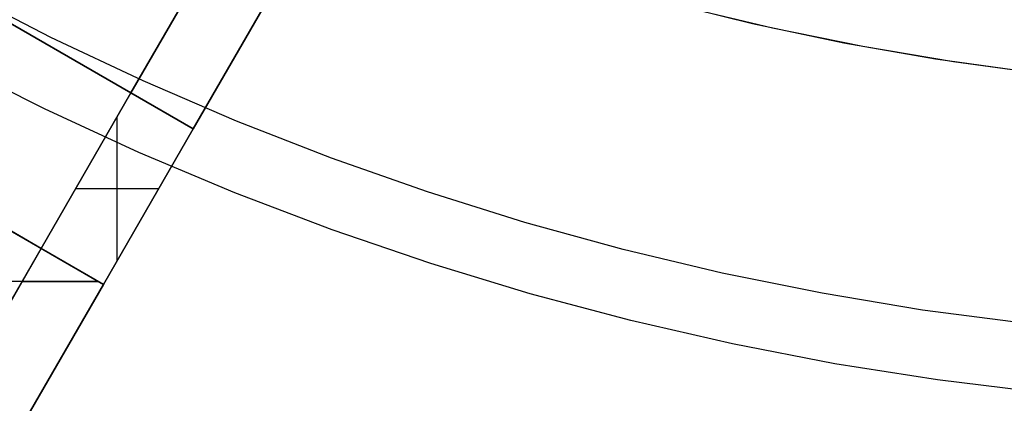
# Model space of a CAD drawing. Header units: millimetres. Extents: x 7986 to 9191, y -11326 to -10283.
# Tile 27 of 256: x 8551 to 8579, y -10749 to -10739. Entities that reach past the tile are written whole.
import ezdxf

# ---------------------------------------------------------------- set-up
doc = ezdxf.new("R2010")
doc.units = ezdxf.units.MM
doc.layers.add('BLANCO METALICO', color=7, linetype='Continuous', true_color=0xededed)
doc.layers.add('color', color=7, linetype='Continuous')

msp = doc.modelspace()

# ---------------------------------------------------------------- linework, layer by layer
at = {"layer": 'BLANCO METALICO'}
for p, q in [((8556.123, -10741.825, 156.581), (8578.657, -10702.796, 156.581)), ((8556.123, -10741.825, 158.081), (8578.657, -10702.796, 158.081)), ((8554.391, -10740.825, 162.081), (8559.967, -10731.167, 162.081)), ((8559.967, -10731.167, 160.831), (8554.391, -10740.825, 160.831)), ((8559.841, -10731.386, 159.581), (8554.391, -10740.825, 159.581)), ((8556.123, -10741.825, 156.581), (8538.802, -10731.825, 156.581)), ((8556.123, -10741.825, 159.581), (8561.699, -10732.167, 159.581)), ((8561.699, -10732.167, 162.081), (8556.123, -10741.825, 162.081)), ((8556.123, -10741.825, 160.831), (8561.699, -10732.167, 160.831)), ((8540.535, -10732.825, 159.581), (8554.391, -10740.825, 159.581)), ((8536.302, -10736.155, 156.581), (8553.623, -10746.155, 156.581)), ((8551.891, -10745.155, 159.581), (8538.035, -10737.155, 159.581)), ((8551.891, -10745.155, 162.081), (8554.391, -10740.825, 162.081)), ((8554.391, -10740.825, 159.581), (8551.891, -10745.155, 159.581)), ((8554.391, -10740.825, 160.831), (8551.891, -10745.155, 160.831)), ((8554.391, -10740.825, 159.581), (8554.391, -10740.825, 162.081)), ((8554.391, -10740.825, 162.081), (8556.123, -10741.825, 162.081)), ((8554.007, -10745.49, 162.081), (8554.007, -10741.49, 162.081)), ((8556.123, -10741.825, 162.081), (8553.623, -10746.155, 162.081)), ((8553.623, -10746.155, 159.581), (8556.123, -10741.825, 159.581)), ((8553.623, -10746.155, 156.581), (8556.123, -10741.825, 156.581)), ((8553.623, -10746.155, 160.831), (8556.123, -10741.825, 160.831)), ((8553.623, -10746.155, 158.081), (8556.123, -10741.825, 158.081)), ((8556.123, -10741.825, 162.081), (8556.123, -10741.825, 159.581)), ((8556.123, -10741.825, 159.581), (8556.123, -10741.825, 156.581)), ((8553.141, -10742.99, 159.581), (8553.141, -10742.99, 162.081)), ((8552.852, -10743.49, 162.081), (8555.162, -10743.49, 162.081)), ((8554.873, -10743.99, 159.581), (8554.873, -10743.99, 162.081)), ((8554.873, -10743.99, 156.581), (8554.873, -10743.99, 159.581)), ((8551.891, -10745.155, 159.581), (8547.123, -10753.414, 159.581)), ((8547.123, -10753.414, 162.081), (8551.891, -10745.155, 162.081)), ((8551.891, -10745.155, 160.831), (8547.123, -10753.414, 160.831)), ((8553.623, -10746.155, 162.081), (8551.891, -10745.155, 162.081)), ((8551.891, -10745.155, 162.081), (8551.891, -10745.155, 159.581)), ((8553.489, -10746.078, 156.581), (8546.71, -10746.078, 156.581)), ((8548.855, -10754.414, 159.581), (8553.623, -10746.155, 159.581)), ((8553.623, -10746.155, 162.081), (8548.855, -10754.414, 162.081)), ((8548.855, -10754.414, 156.581), (8553.623, -10746.155, 156.581)), ((8548.855, -10754.414, 160.831), (8553.623, -10746.155, 160.831)), ((8548.855, -10754.414, 158.081), (8553.623, -10746.155, 158.081)), ((8551.358, -10746.078, 162.081), (8553.489, -10746.078, 162.081)), ((8553.623, -10746.155, 159.581), (8553.623, -10746.155, 162.081)), ((8553.623, -10746.155, 156.581), (8553.623, -10746.155, 159.581))]:
    msp.add_line(p, q, dxfattribs=at)
at = {"layer": 'color', "color": 254, "true_color": 0xcad1ee}
for p, q in [((8552.167, -10739.285, -8.631), (8549.65, -10737.987, -8.631)), ((8571.666, -10738.906, 17.559), (8569.153, -10738.283, 17.559)), ((8571.666, -10738.906, 17.559), (8569.153, -10738.283, 17.559)), ((8571.666, -10738.906, 7.032), (8569.153, -10738.283, 7.032)), ((8572.215, -10739.03, -3.495), (8569.724, -10738.433, -3.495)), ((8572.215, -10739.03, -3.495), (8569.724, -10738.433, -3.495)), ((8574.199, -10739.442, 17.559), (8571.666, -10738.906, 17.559)), ((8574.199, -10739.442, 17.559), (8571.666, -10738.906, 17.559)), ((8574.199, -10739.442, 7.032), (8571.666, -10738.906, 7.032)), ((8574.724, -10739.542, -3.495), (8572.215, -10739.03, -3.495)), ((8574.724, -10739.542, -3.495), (8572.215, -10739.03, -3.495)), ((8554.726, -10740.495, -8.631), (8552.167, -10739.285, -8.631)), ((8576.749, -10739.891, 17.559), (8574.199, -10739.442, 17.559)), ((8576.749, -10739.891, 17.559), (8574.199, -10739.442, 17.559)), ((8576.749, -10739.891, 7.032), (8574.199, -10739.442, 7.032)), ((8577.249, -10739.968, -3.495), (8574.724, -10739.542, -3.495)), ((8577.249, -10739.968, -3.495), (8574.724, -10739.542, -3.495)), ((8579.312, -10740.251, 17.559), (8576.749, -10739.891, 17.559)), ((8579.312, -10740.251, 17.559), (8576.749, -10739.891, 17.559)), ((8579.312, -10740.251, 7.032), (8576.749, -10739.891, 7.032)), ((8551.985, -10741.273, -7.252), (8549.402, -10739.969, -7.252)), ((8579.788, -10740.308, -3.495), (8577.249, -10739.968, -3.495)), ((8579.788, -10740.308, -3.495), (8577.249, -10739.968, -3.495)), ((8557.326, -10741.616, -8.631), (8554.726, -10740.495, -8.631)), ((8554.611, -10742.487, -7.252), (8551.985, -10741.273, -7.252)), ((8559.963, -10742.646, -8.631), (8557.326, -10741.616, -8.631)), ((8557.278, -10743.61, -7.252), (8554.611, -10742.487, -7.252)), ((8562.634, -10743.584, -8.631), (8559.963, -10742.646, -8.631)), ((8559.982, -10744.64, -7.252), (8557.278, -10743.61, -7.252)), ((8565.335, -10744.43, -8.631), (8562.634, -10743.584, -8.631)), ((8568.065, -10745.182, -8.631), (8565.335, -10744.43, -8.631)), ((8562.72, -10745.576, -7.252), (8559.982, -10744.64, -7.252)), ((8570.818, -10745.839, -8.631), (8568.065, -10745.182, -8.631)), ((8565.488, -10746.417, -7.252), (8562.72, -10745.576, -7.252)), ((8573.593, -10746.401, -8.631), (8570.818, -10745.839, -8.631)), ((8568.284, -10747.162, -7.252), (8565.488, -10746.417, -7.252)), ((8576.385, -10746.867, -8.631), (8573.593, -10746.401, -8.631)), ((8579.192, -10747.235, -8.631), (8576.385, -10746.867, -8.631)), ((8571.104, -10747.81, -7.252), (8568.284, -10747.162, -7.252)), ((8573.945, -10748.36, -7.252), (8571.104, -10747.81, -7.252)), ((8576.802, -10748.812, -7.252), (8573.945, -10748.36, -7.252)), ((8579.674, -10749.165, -7.252), (8576.802, -10748.812, -7.252))]:
    msp.add_line(p, q, dxfattribs=at)

doc.saveas('drawing.dxf')
